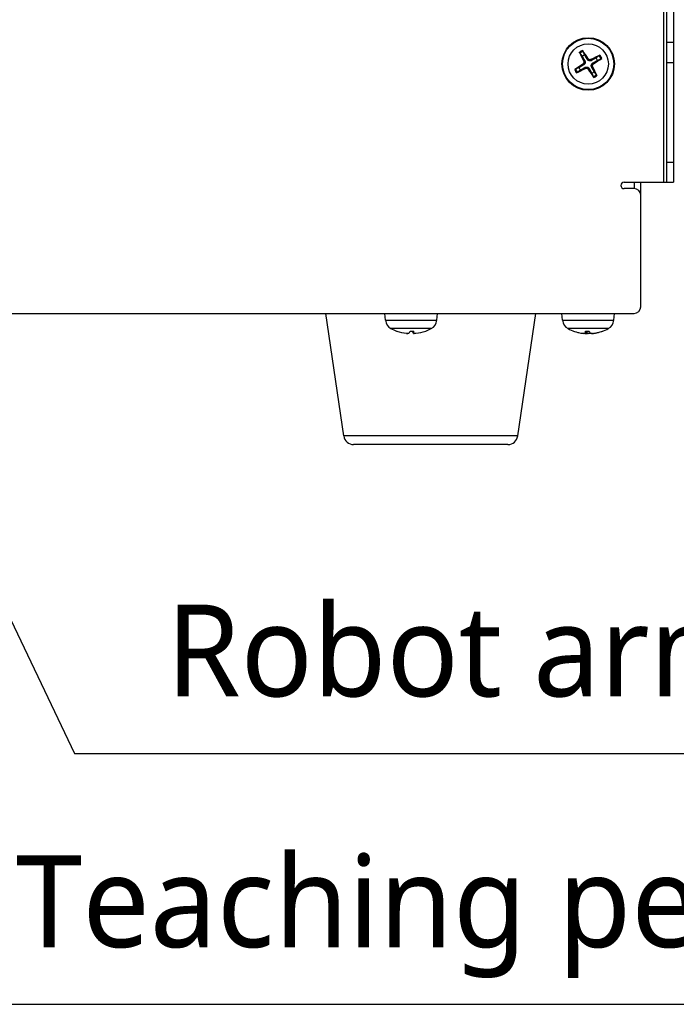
# Model space of a CAD drawing. Header units: millimetres. Extents: x 0 to 2376, y 0 to 1680.
# Tile 31 of 56: x 1188 to 1288, y 612 to 762. Entities that reach past the tile are written whole.
import ezdxf

# ---------------------------------------------------------------- set-up
doc = ezdxf.new("R2010")
doc.units = ezdxf.units.MM
doc.header["$LTSCALE"] = 0.2
doc.styles.add('Rainbow-4.0 Style', font='malgunsl.ttf')
doc.dimstyles.new('Rainbow-4.0 Style', dxfattribs={"dimtxt": 3.5, "dimasz": 2.5, "dimexe": 1, "dimexo": 1, "dimgap": 1, "dimtad": 1, "dimdsep": 46, "dimtxsty": 'Rainbow-4.0 Style', "dimcen": 0, "dimclrd": 251, "dimclre": 251, "dimclrt": 7, "dimazin": 3, "dimtp": 0.1, "dimtm": 0.1, "dimtfac": 0.61, "dimtmove": 0, "dimatfit": 3, "dimfxl": 1, "dimlwd": -1, "dimlwe": -1, "dimarcsym": 1})

# ---------------------------------------------------------------- blocks, each defined once
blk = doc.blocks.new('A$Cdbfcb4cb')
for p, q in [((35.5, 153.5), (35.5, 40)), ((36, 40), (36, 153.5)), ((37, 153.5), (37, 40)), ((37, 61.25), (36, 61.25)), ((23.99, 58.8), (23.85, 58.71)), ((24.42, 58.68), (24.5, 58.53)), ((23.2, 57.99), (23.29, 57.85)), ((23.32, 58.42), (23.47, 58.5)), ((23.58, 57.32), (23.5, 57.47)), ((24.01, 57.2), (24.15, 57.29)), ((24.68, 57.58), (24.53, 57.5)), ((24.8, 58.01), (24.71, 58.15)), ((36, 58.25), (37, 58.25)), ((37, 43), (36, 43)), ((29.5, 40), (37, 40)), ((31, 40), (31, 39)), ((32, 21), (32, 40)), ((31, 39), (29.5, 39)), ((-163, 20), (31, 20)), ((-13.25, 1.31), (-16, 20)), ((-6.91, 18.94), (-7, 20)), ((0.91, 18.94), (1, 20)), ((13.25, 1.31), (16, 20)), ((20.09, 18.94), (20, 20)), ((27.91, 18.94), (28, 20)), ((-6.91, 18.94), (0.91, 18.94)), ((20.09, 18.94), (27.91, 18.94)), ((0.07, 17.67), (-6.07, 17.67)), ((-5.23, 17.29), (-5.19, 17.29)), ((-5.18, 17.29), (-5.17, 17.29)), ((-3.72, 16.95), (-3.72, 16.95)), ((-3.15, 17.29), (-2.59, 17.29)), ((-3.15, 17.29), (-2.59, 17.29)), ((-2.65, 16.95), (-2.68, 17.29)), ((-2.57, 16.95), (-2.6, 17.29)), ((-2.57, 16.95), (-2.6, 17.29)), ((-0.78, 17.29), (-0.77, 17.29)), ((27.07, 17.67), (20.93, 17.67)), ((21.77, 17.29), (21.78, 17.29)), ((23.58, 16.95), (23.6, 17.29)), ((23.58, 16.95), (23.6, 17.29)), ((23.6, 17.29), (24.16, 17.29)), ((23.6, 17.29), (24.17, 17.29)), ((23.65, 16.95), (23.68, 17.29)), ((23.89, 16.95), (23.9, 17.02)), ((24.72, 16.95), (24.72, 16.95)), ((24.8, 16.95), (24.79, 16.96)), ((26.17, 17.29), (26.18, 17.29)), ((26.19, 17.29), (26.23, 17.29)), ((13.25, 1.31), (-13.25, 1.31)), ((11.76, 0), (-11.76, 0))]:
    blk.add_line(p, q)
for radius in [4, 3.91, 3.07]:
    blk.add_circle((24, 58), radius)
for centre, radius, start, end in [((24, 58), 2.23, 112.3783, 126.8515), ((24, 58), 2.07, 111.764, 127.4658), ((24, 58), 1.5, 111.5046, 127.7252), ((24, 58), 1.5, 21.5046, 37.7252), ((24, 58), 2.07, 21.764, 37.4658), ((24, 58), 2.23, 22.3783, 36.8515), ((24, 58), 2.23, 202.3783, 216.8515), ((24, 58), 2.07, 201.764, 217.4658), ((24, 58), 1.5, 201.5046, 217.7252), ((24, 58), 1.5, 291.5046, 307.7252), ((24, 58), 2.07, 291.764, 307.4658), ((24, 58), 2.23, 292.3783, 306.8515), ((29.5, 39.5), 0.5, 90, 270), ((31, 38), 1, 0, 90), ((31, 21), 1, 270, 0), ((-5.31, 19.08), 1.6, 185, 241.8273), ((-0.69, 19.08), 1.6, 298.1727, 355), ((21.69, 19.08), 1.6, 185, 241.8273), ((26.31, 19.08), 1.6, 298.1727, 355), ((-3, 23.4), 6.5, 241.8273, 249.9604), ((-5.18, 17.41), 0.125, 249.9604, 270), ((-0.82, 17.41), 0.125, 280.2342, 290.0396), ((-3, 23.4), 6.5, 290.0396, 298.1727), ((24, 23.4), 6.5, 241.8273, 260.8581), ((21.82, 17.41), 0.125, 249.9604, 260.6429), ((24, 23.4), 6.5, 279.1419, 298.1727), ((26.18, 17.41), 0.125, 270, 290.0396), ((-11.76, 1.5), 1.5, 187.3338, 270), ((11.76, 1.5), 1.5, 270, 352.6662)]:
    blk.add_arc(centre, radius, start, end)
for centre, major_axis, ratio, start_param, end_param in [((23.88, 57.92), (-3.5, 5.48), 0.087156, 4.817518, 5.056502), ((24.12, 58.06), (2.92, -5.81), 0.087156, 4.368276, 4.60726), ((24.06, 57.88), (-5.81, -2.92), 0.087156, 4.368276, 4.60726), ((23.92, 58.12), (5.48, 3.5), 0.087156, 4.817518, 5.056502), ((24.08, 57.88), (-5.48, -3.5), 0.087156, 4.817518, 5.056502), ((23.94, 58.12), (5.81, 2.92), 0.087156, 4.368276, 4.60726), ((24.12, 58.08), (3.5, -5.48), 0.087156, 4.817518, 5.056502), ((23.88, 57.94), (-2.92, 5.81), 0.087156, 4.368276, 4.60726), ((-2.98, 23.39), (-4.05, -5.08), 0.990165, 0.326169, 0.562598), ((-3, 23.39), (-6.47, 0.56), 0.996166, 1.313761, 1.552745), ((-2.86, 23.39), (-0.57, -6.47), 0.109438, 0.114762, 0.353746), ((-3.14, 23.39), (0.57, -6.47), 0.109438, 5.93291, 6.168424), ((-3.14, 23.39), (0.57, -6.47), 0.007579, 0.104466, 0.34345), ((-3.02, 23.39), (4.05, -5.08), 0.990165, 5.720588, 5.959572), ((24.01, 23.39), (-4.19, -4.97), 0.990815, 0.351735, 0.590719), ((24.06, 23.39), (-1.36, -6.35), 0.909842, 0.047371, 0.087898), ((24.14, 23.39), (-0.57, -6.47), 0.001499, 5.939203, 6.178188), ((24.14, 23.39), (-0.57, -6.47), 0.103393, 0.114224, 0.349737), ((23.87, 23.39), (0.62, -6.47), 0.405698, 6.006213, 6.139213), ((24.13, 23.39), (-0.62, -6.47), 0.405698, 0.143972, 0.184499), ((23.86, 23.39), (0.57, -6.47), 0.103393, 5.929977, 6.168962), ((24, 23.39), (-6.5, -0.11), 0.996194, 1.65866, 1.897644), ((23.99, 23.39), (4.19, -4.97), 0.990815, 5.692466, 5.928745), ((23.94, 23.39), (1.36, -6.35), 0.909842, 6.195287, 6.328288)]:
    blk.add_ellipse(centre, major_axis=major_axis, ratio=ratio, start_param=start_param, end_param=end_param)
for points, knots in [([(23.15, 60.06), (23.16, 60.05), (23.17, 60.03), (23.18, 60.01), (23.19, 59.99), (23.21, 59.97), (23.22, 59.96), (23.23, 59.94), (23.23, 59.93), (23.23, 59.93)], [0.01456007, 0.01456007, 0.01456007, 0.01456007, 0.01872268, 0.01872268, 0.02342983, 0.02342983, 0.02806906, 0.02806906, 0.03181018, 0.03181018, 0.03181018, 0.03181018]), ([(22.74, 59.65), (22.74, 59.65), (22.73, 59.66), (22.72, 59.67), (22.71, 59.69), (22.7, 59.71), (22.69, 59.73), (22.68, 59.76), (22.67, 59.77), (22.66, 59.78)], [0.04272856, 0.04272856, 0.04272856, 0.04272856, 0.04646968, 0.04646968, 0.0511089, 0.0511089, 0.05581605, 0.05581605, 0.05997866, 0.05997866, 0.05997866, 0.05997866]), ([(24.5, 58.53), (24.46, 58.51), (24.42, 58.49), (24.34, 58.47), (24.3, 58.47), (24.21, 58.47), (24.17, 58.47), (24.09, 58.5), (24.06, 58.51), (23.98, 58.55), (23.95, 58.58), (23.89, 58.64), (23.87, 58.67), (23.85, 58.71)], [-0.09047595, -0.09047595, -0.09047595, -0.09047595, -0.07674426, -0.07674426, -0.0647331, -0.0647331, -0.05272193, -0.05272193, -0.04071077, -0.04071077, -0.0286996, -0.0286996, -0.01496792, -0.01496792, -0.01496792, -0.01496792]), ([(24.42, 58.68), (24.38, 58.67), (24.34, 58.65), (24.25, 58.65), (24.21, 58.65), (24.13, 58.68), (24.09, 58.7), (24.03, 58.75), (24.01, 58.78), (23.99, 58.8)], [-0.20360088, -0.20360088, -0.20360088, -0.20360088, -0.1911011, -0.1911011, -0.17860132, -0.17860132, -0.16607721, -0.16607721, -0.15692427, -0.15692427, -0.15692427, -0.15692427]), ([(25.65, 59.26), (25.65, 59.26), (25.66, 59.27), (25.67, 59.28), (25.69, 59.29), (25.71, 59.3), (25.73, 59.31), (25.76, 59.32), (25.77, 59.33), (25.78, 59.34)], [0.04272856, 0.04272856, 0.04272856, 0.04272856, 0.04646968, 0.04646968, 0.0511089, 0.0511089, 0.05581605, 0.05581605, 0.05997866, 0.05997866, 0.05997866, 0.05997866]), ([(26.06, 58.85), (26.05, 58.84), (26.03, 58.83), (26.01, 58.82), (25.99, 58.81), (25.97, 58.79), (25.96, 58.78), (25.94, 58.77), (25.93, 58.77), (25.93, 58.77)], [0.01456007, 0.01456007, 0.01456007, 0.01456007, 0.01872268, 0.01872268, 0.02342983, 0.02342983, 0.02806906, 0.02806906, 0.03181018, 0.03181018, 0.03181018, 0.03181018]), ([(21.94, 57.15), (21.95, 57.16), (21.97, 57.17), (21.99, 57.18), (22.01, 57.19), (22.03, 57.21), (22.04, 57.22), (22.06, 57.23), (22.07, 57.23), (22.07, 57.23)], [0.01456007, 0.01456007, 0.01456007, 0.01456007, 0.01872268, 0.01872268, 0.02342983, 0.02342983, 0.02806906, 0.02806906, 0.03181018, 0.03181018, 0.03181018, 0.03181018]), ([(23.32, 58.42), (23.33, 58.38), (23.35, 58.34), (23.35, 58.25), (23.35, 58.21), (23.32, 58.13), (23.3, 58.09), (23.25, 58.03), (23.22, 58.01), (23.2, 57.99)], [-0.20360088, -0.20360088, -0.20360088, -0.20360088, -0.1911011, -0.1911011, -0.17860132, -0.17860132, -0.16607721, -0.16607721, -0.15692427, -0.15692427, -0.15692427, -0.15692427]), ([(23.47, 58.5), (23.49, 58.46), (23.51, 58.42), (23.53, 58.34), (23.53, 58.3), (23.53, 58.21), (23.53, 58.17), (23.5, 58.09), (23.49, 58.06), (23.45, 57.98), (23.42, 57.95), (23.36, 57.89), (23.33, 57.87), (23.29, 57.85)], [-0.09047595, -0.09047595, -0.09047595, -0.09047595, -0.07674426, -0.07674426, -0.0647331, -0.0647331, -0.05272193, -0.05272193, -0.04071077, -0.04071077, -0.0286996, -0.0286996, -0.01496792, -0.01496792, -0.01496792, -0.01496792]), ([(23.5, 57.47), (23.54, 57.49), (23.58, 57.51), (23.66, 57.53), (23.7, 57.53), (23.79, 57.53), (23.83, 57.53), (23.91, 57.5), (23.94, 57.49), (24.02, 57.45), (24.05, 57.42), (24.11, 57.36), (24.13, 57.33), (24.15, 57.29)], [-0.09047595, -0.09047595, -0.09047595, -0.09047595, -0.07674426, -0.07674426, -0.0647331, -0.0647331, -0.05272193, -0.05272193, -0.04071077, -0.04071077, -0.0286996, -0.0286996, -0.01496792, -0.01496792, -0.01496792, -0.01496792]), ([(23.58, 57.32), (23.62, 57.33), (23.66, 57.35), (23.75, 57.35), (23.79, 57.35), (23.87, 57.32), (23.91, 57.3), (23.97, 57.25), (23.99, 57.22), (24.01, 57.2)], [-0.20360088, -0.20360088, -0.20360088, -0.20360088, -0.1911011, -0.1911011, -0.17860132, -0.17860132, -0.16607721, -0.16607721, -0.15692427, -0.15692427, -0.15692427, -0.15692427]), ([(24.53, 57.5), (24.51, 57.54), (24.49, 57.58), (24.47, 57.66), (24.47, 57.7), (24.47, 57.79), (24.47, 57.83), (24.5, 57.91), (24.51, 57.94), (24.55, 58.02), (24.58, 58.05), (24.64, 58.11), (24.67, 58.13), (24.71, 58.15)], [-0.09047595, -0.09047595, -0.09047595, -0.09047595, -0.07674426, -0.07674426, -0.0647331, -0.0647331, -0.05272193, -0.05272193, -0.04071077, -0.04071077, -0.0286996, -0.0286996, -0.01496792, -0.01496792, -0.01496792, -0.01496792]), ([(24.68, 57.58), (24.67, 57.62), (24.65, 57.66), (24.65, 57.75), (24.65, 57.79), (24.68, 57.87), (24.7, 57.91), (24.75, 57.97), (24.78, 57.99), (24.8, 58.01)], [-0.20360088, -0.20360088, -0.20360088, -0.20360088, -0.1911011, -0.1911011, -0.17860132, -0.17860132, -0.16607721, -0.16607721, -0.15692427, -0.15692427, -0.15692427, -0.15692427]), ([(22.35, 56.74), (22.35, 56.74), (22.34, 56.73), (22.33, 56.72), (22.31, 56.71), (22.29, 56.7), (22.27, 56.69), (22.24, 56.68), (22.23, 56.67), (22.22, 56.66)], [0.04272856, 0.04272856, 0.04272856, 0.04272856, 0.04646968, 0.04646968, 0.0511089, 0.0511089, 0.05581605, 0.05581605, 0.05997866, 0.05997866, 0.05997866, 0.05997866]), ([(24.85, 55.94), (24.84, 55.95), (24.83, 55.97), (24.82, 55.99), (24.81, 56.01), (24.79, 56.03), (24.78, 56.04), (24.77, 56.06), (24.77, 56.07), (24.77, 56.07)], [0.01456007, 0.01456007, 0.01456007, 0.01456007, 0.01872268, 0.01872268, 0.02342983, 0.02342983, 0.02806906, 0.02806906, 0.03181018, 0.03181018, 0.03181018, 0.03181018]), ([(25.26, 56.35), (25.26, 56.35), (25.27, 56.34), (25.28, 56.33), (25.29, 56.31), (25.3, 56.29), (25.31, 56.27), (25.32, 56.24), (25.33, 56.23), (25.34, 56.22)], [0.04272856, 0.04272856, 0.04272856, 0.04272856, 0.04646968, 0.04646968, 0.0511089, 0.0511089, 0.05581605, 0.05581605, 0.05997866, 0.05997866, 0.05997866, 0.05997866]), ([(-3.72, 16.95), (-3.68, 16.95), (-3.64, 16.94), (-3.56, 16.94), (-3.53, 16.94), (-3.5, 16.94), (-3.49, 16.94), (-3.49, 16.94)], [-0.20360088, -0.20360088, -0.20360088, -0.20360088, -0.1911011, -0.1911011, -0.17860132, -0.17860132, -0.17624577, -0.17624577, -0.17624577, -0.17624577]), ([(-3.35, 16.95), (-3.35, 16.95), (-3.36, 16.94), (-3.41, 16.94), (-3.44, 16.94), (-3.5, 16.94), (-3.54, 16.94), (-3.62, 16.94), (-3.65, 16.95), (-3.68, 16.95)], [-0.20360088, -0.20360088, -0.20360088, -0.20360088, -0.1911011, -0.1911011, -0.17860132, -0.17860132, -0.16607721, -0.16607721, -0.15692427, -0.15692427, -0.15692427, -0.15692427]), ([(-2.65, 16.95), (-2.65, 16.95), (-2.64, 16.94), (-2.59, 16.94), (-2.56, 16.94), (-2.52, 16.94), (-2.52, 16.94), (-2.51, 16.94)], [-0.20360086, -0.20360086, -0.20360086, -0.20360086, -0.19110108, -0.19110108, -0.17860131, -0.17860131, -0.17624575, -0.17624575, -0.17624575, -0.17624575]), ([(-2.28, 16.95), (-2.32, 16.95), (-2.36, 16.94), (-2.44, 16.94), (-2.47, 16.94), (-2.52, 16.94), (-2.55, 16.94), (-2.57, 16.94), (-2.57, 16.95), (-2.57, 16.95)], [-0.20360088, -0.20360088, -0.20360088, -0.20360088, -0.1911011, -0.1911011, -0.17860132, -0.17860132, -0.16607721, -0.16607721, -0.15692427, -0.15692427, -0.15692427, -0.15692427]), ([(23.4, 16.94), (23.4, 16.94), (23.4, 16.94), (23.4, 16.94), (23.38, 16.94), (23.35, 16.94), (23.32, 16.94), (23.26, 16.94), (23.23, 16.95), (23.2, 16.95)], [-0.1912083, -0.1912083, -0.1912083, -0.1912083, -0.1911011, -0.1911011, -0.17860132, -0.17860132, -0.16607721, -0.16607721, -0.15692427, -0.15692427, -0.15692427, -0.15692427]), ([(23.58, 16.95), (23.58, 16.95), (23.57, 16.94), (23.53, 16.94), (23.51, 16.94), (23.45, 16.94), (23.41, 16.94), (23.34, 16.94), (23.31, 16.95), (23.28, 16.95)], [-0.20360088, -0.20360088, -0.20360088, -0.20360088, -0.1911011, -0.1911011, -0.17860132, -0.17860132, -0.16607721, -0.16607721, -0.15692427, -0.15692427, -0.15692427, -0.15692427]), ([(23.51, 16.94), (23.53, 16.94), (23.54, 16.94), (23.58, 16.94), (23.61, 16.94), (23.64, 16.94), (23.65, 16.95), (23.65, 16.95)], [-0.18380952, -0.18380952, -0.18380952, -0.18380952, -0.17860131, -0.17860131, -0.16607719, -0.16607719, -0.15692426, -0.15692426, -0.15692426, -0.15692426]), ([(23.61, 16.94), (23.61, 16.94), (23.61, 16.94), (23.66, 16.94), (23.7, 16.94), (23.77, 16.94), (23.81, 16.94), (23.86, 16.94), (23.88, 16.95), (23.89, 16.95)], [-0.19120829, -0.19120829, -0.19120829, -0.19120829, -0.19110109, -0.19110109, -0.17860131, -0.17860131, -0.16607719, -0.16607719, -0.15692426, -0.15692426, -0.15692426, -0.15692426]), ([(24.39, 16.94), (24.39, 16.94), (24.39, 16.94), (24.34, 16.94), (24.3, 16.94), (24.23, 16.94), (24.19, 16.94), (24.14, 16.94), (24.12, 16.95), (24.11, 16.95)], [-0.19120829, -0.19120829, -0.19120829, -0.19120829, -0.19110109, -0.19110109, -0.17860131, -0.17860131, -0.16607719, -0.16607719, -0.15692426, -0.15692426, -0.15692426, -0.15692426]), ([(24.68, 16.95), (24.64, 16.95), (24.6, 16.94), (24.51, 16.94), (24.48, 16.94), (24.42, 16.94), (24.39, 16.94), (24.36, 16.94), (24.35, 16.95), (24.35, 16.95)], [-0.20360088, -0.20360088, -0.20360088, -0.20360088, -0.1911011, -0.1911011, -0.17860132, -0.17860132, -0.16607721, -0.16607721, -0.15692427, -0.15692427, -0.15692427, -0.15692427]), ([(24.49, 16.94), (24.5, 16.94), (24.51, 16.94), (24.55, 16.94), (24.59, 16.94), (24.66, 16.94), (24.69, 16.95), (24.72, 16.95)], [-0.18380954, -0.18380954, -0.18380954, -0.18380954, -0.17860132, -0.17860132, -0.16607721, -0.16607721, -0.15692427, -0.15692427, -0.15692427, -0.15692427]), ([(24.6, 16.94), (24.6, 16.94), (24.6, 16.94), (24.6, 16.94), (24.62, 16.94), (24.65, 16.94), (24.68, 16.94), (24.74, 16.94), (24.77, 16.95), (24.8, 16.95)], [-0.1912083, -0.1912083, -0.1912083, -0.1912083, -0.1911011, -0.1911011, -0.17860132, -0.17860132, -0.16607721, -0.16607721, -0.15692427, -0.15692427, -0.15692427, -0.15692427])]:
    blk.add_open_spline(points, degree=3, knots=knots)
for points, weights in [([(22.74, 59.65), (22.94, 59.38), (23.08, 59.19)], [1.07090462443, 1.10005831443, 1.10095181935]), ([(23.08, 59.19), (23.34, 58.72), (23.47, 58.5)], [1, 1.44873413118, 1.8284082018]), ([(23.45, 59.4), (23.36, 59.62), (23.23, 59.93)], [1.1009518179, 1.10005831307, 1.07090462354]), ([(23.85, 58.71), (23.72, 58.93), (23.45, 59.4)], [1.8284082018, 1.44873413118, 1]), ([(25.19, 58.92), (24.72, 58.66), (24.5, 58.53)], [1, 1.44873413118, 1.8284082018]), ([(24.71, 58.15), (24.93, 58.28), (25.4, 58.55)], [1.8284082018, 1.44873413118, 1]), ([(25.65, 59.26), (25.38, 59.06), (25.19, 58.92)], [1.07090462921, 1.10005832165, 1.10095182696]), ([(25.4, 58.55), (25.62, 58.64), (25.93, 58.77)], [1.10095182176, 1.10005831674, 1.07090462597]), ([(22.6, 57.45), (22.38, 57.36), (22.07, 57.23)], [1.1009518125, 1.10005830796, 1.07090462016]), ([(22.35, 56.74), (22.62, 56.94), (22.81, 57.08)], [1.07090462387, 1.10005831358, 1.10095181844]), ([(23.29, 57.85), (23.07, 57.72), (22.6, 57.45)], [1.8284082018, 1.44873413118, 1]), ([(22.81, 57.08), (23.28, 57.34), (23.5, 57.47)], [1, 1.44873413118, 1.8284082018]), ([(24.15, 57.29), (24.28, 57.07), (24.55, 56.6)], [1.8284082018, 1.44873413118, 1]), ([(24.92, 56.81), (24.66, 57.28), (24.53, 57.5)], [1, 1.44873413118, 1.8284082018]), ([(24.55, 56.6), (24.64, 56.38), (24.77, 56.07)], [1.10095182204, 1.10005831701, 1.07090462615]), ([(25.26, 56.35), (25.06, 56.62), (24.92, 56.81)], [1.07090463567, 1.10005833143, 1.10095183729])]:
    blk.add_rational_spline(points, weights, degree=2)
for points in [[(-2.59, 17.29), (-2.59, 17.29), (-2.59, 17.29), (-2.59, 17.29)], [(23.6, 17.29), (23.6, 17.29), (23.6, 17.29), (23.6, 17.29)]]:
    blk.add_open_spline(points, degree=3)

msp = doc.modelspace()

# ---------------------------------------------------------------- block references
msp.add_blockref('A$Cdbfcb4cb', (1250.386, 697.634))

# ---------------------------------------------------------------- texts
at = {"color": 7, "char_height": 14, "attachment_point": 7, "style": 'Rainbow-4.0 Style'}
for s, insert in [('Robot arm connector(12pin)', (1210.047, 654.552)), ('Teaching pendant connector', (1187.13, 616.332))]:
    msp.add_mtext(s, dxfattribs=dict(at, insert=insert))

# ---------------------------------------------------------------- leaders
at = {"annotation_type": 0, "has_hookline": 1, "hookline_direction": 0}
for points, text_width in [([(1114.589, 738.072), (1173.13, 612.332), (1183.13, 612.332)], 244.377), ([(1155.495, 735.694), (1196.047, 650.552), (1206.047, 650.552)], 235.078)]:
    msp.add_leader(points, dimstyle='Rainbow-4.0 Style', override={"dimscale": 4, "dimgap": 1, "dimtad": 1}, dxfattribs=dict(at, text_width=text_width))

doc.saveas('drawing.dxf')
